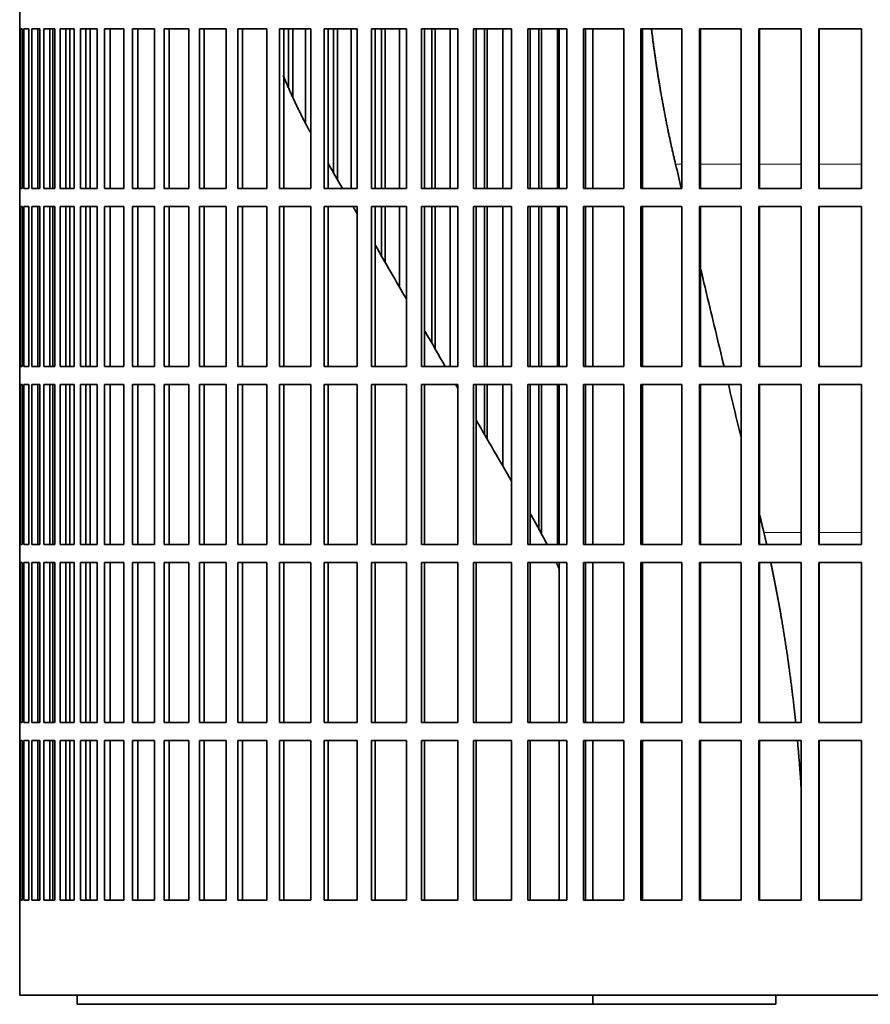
# Model space of a CAD drawing. Header units: millimetres. Extents: x 434 to 1326, y -2761 to 1974.
# Tile 19 of 33: x 949 to 1090, y -619 to -456. Entities that reach past the tile are written whole.
import ezdxf

# ---------------------------------------------------------------- set-up
doc = ezdxf.new("R2010")
doc.units = ezdxf.units.MM
doc.layers.add('VSI344-454_FILTR', color=7, linetype='Continuous')
doc.layers.add('VSI344-454_SUPPO', color=7, linetype='Continuous')

# ---------------------------------------------------------------- blocks, each defined once
blk = doc.blocks.new('SE3')
at = {"layer": 'VSI344-454_FILTR', "color": 7, "linetype": 'Continuous', "lineweight": 35}
for p, q in [((948.72, -454.1), (948.72, -457.1)), ((948.72, -457.1), (948.72, -457.1)), ((948.72, -483.6), (948.72, -457.1)), ((948.78, -483.6), (948.78, -457.1)), ((948.78, -457.1), (949.14, -457.1)), ((949.14, -483.6), (949.14, -457.1)), ((949.4, -483.6), (949.4, -457.1)), ((949.4, -457.1), (950.26, -457.1)), ((950.26, -483.6), (950.26, -457.1)), ((950.73, -483.6), (950.73, -457.1)), ((950.73, -457.1), (952.07, -457.1)), ((951.71, -483.6), (951.71, -457.1)), ((952.07, -483.6), (952.07, -457.1)), ((952.07, -483.6), (952.07, -457.1)), ((952.74, -483.6), (952.74, -457.1)), ((952.74, -457.1), (954.56, -457.1)), ((953.71, -483.6), (953.71, -457.1)), ((954.21, -483.6), (954.21, -457.1)), ((954.56, -483.6), (954.56, -457.1)), ((955.43, -483.6), (955.43, -457.1)), ((955.43, -457.1), (957.73, -457.1)), ((956.38, -483.6), (956.38, -457.1)), ((957.02, -483.6), (957.02, -457.1)), ((957.73, -483.6), (957.73, -457.1)), ((958.79, -483.6), (958.79, -457.1)), ((958.79, -457.1), (961.54, -457.1)), ((959.71, -483.6), (959.71, -457.1)), ((961.54, -483.6), (961.54, -457.1)), ((962.8, -483.6), (962.8, -457.1)), ((962.8, -457.1), (966, -457.1)), ((963.69, -483.6), (963.69, -457.1)), ((966, -483.6), (966, -457.1)), ((967.44, -483.6), (967.44, -457.1)), ((967.44, -457.1), (971.07, -457.1)), ((968.3, -483.6), (968.3, -457.1)), ((971.07, -483.6), (971.07, -457.1)), ((972.69, -483.6), (972.69, -457.1)), ((972.69, -457.1), (976.73, -457.1)), ((973.51, -483.6), (973.51, -457.1)), ((976.73, -483.6), (976.73, -457.1)), ((978.52, -483.6), (978.52, -457.1)), ((978.52, -457.1), (982.95, -457.1)), ((979.3, -483.6), (979.3, -457.1)), ((982.95, -483.6), (982.95, -457.1)), ((984.9, -483.6), (984.9, -457.1)), ((984.9, -457.1), (989.7, -457.1)), ((985.64, -483.6), (985.64, -457.1)), ((989.7, -483.6), (989.7, -457.1)), ((991.81, -457.1), (996.96, -457.1)), ((991.81, -483.6), (991.81, -457.1)), ((992.49, -483.6), (992.49, -457.1)), ((993.27, -466.72), (993.27, -457.1)), ((993.98, -468.44), (993.98, -457.1)), ((996.11, -472.6), (996.11, -457.1)), ((996.96, -483.6), (996.96, -457.1)), ((999.21, -457.1), (1004.67, -457.1)), ((999.21, -483.6), (999.21, -457.1)), ((999.84, -483.6), (999.84, -457.1)), ((1000.76, -481.04), (1000.76, -457.1)), ((1001.42, -482.18), (1001.42, -457.1)), ((1003.68, -483.6), (1003.68, -457.1)), ((1004.67, -483.6), (1004.67, -457.1)), ((1007.06, -457.1), (1012.82, -457.1)), ((1007.06, -483.6), (1007.06, -457.1)), ((1007.63, -483.6), (1007.63, -457.1)), ((1008.7, -483.6), (1008.7, -457.1)), ((1009.3, -483.6), (1009.3, -457.1)), ((1011.68, -483.6), (1011.68, -457.1)), ((1012.82, -483.6), (1012.82, -457.1)), ((1015.32, -457.1), (1021.35, -457.1)), ((1015.32, -483.6), (1015.32, -457.1)), ((1015.84, -483.6), (1015.84, -457.1)), ((1017.04, -483.6), (1017.04, -457.1)), ((1017.58, -483.6), (1017.58, -457.1)), ((1020.08, -483.6), (1020.08, -457.1)), ((1021.35, -483.6), (1021.35, -457.1)), ((1023.96, -457.1), (1030.23, -457.1)), ((1023.96, -483.6), (1023.96, -457.1)), ((1024.41, -483.6), (1024.41, -457.1)), ((1025.75, -483.6), (1025.75, -457.1)), ((1026.23, -483.6), (1026.23, -457.1)), ((1028.83, -483.6), (1028.83, -457.1)), ((1030.23, -483.6), (1030.23, -457.1)), ((1032.93, -457.1), (1039.41, -457.1)), ((1032.93, -483.6), (1032.93, -457.1)), ((1033.32, -483.6), (1033.32, -457.1)), ((1034.78, -483.6), (1034.78, -457.1)), ((1035.2, -483.6), (1035.2, -457.1)), ((1037.89, -483.6), (1037.89, -457.1)), ((1039.41, -483.6), (1039.41, -457.1)), ((1042.19, -457.1), (1048.84, -457.1)), ((1042.19, -483.6), (1042.19, -457.1)), ((1042.52, -483.6), (1042.52, -457.1)), ((1048.84, -483.6), (1048.84, -457.1)), ((1051.69, -457.1), (1058.49, -457.1)), ((1051.69, -483.6), (1051.69, -457.1)), ((1051.95, -483.6), (1051.95, -457.1)), ((1058.49, -483.6), (1058.49, -457.1)), ((1061.4, -457.1), (1068.3, -457.1)), ((1061.4, -483.6), (1061.4, -457.1)), ((1061.59, -483.6), (1061.59, -457.1)), ((1068.3, -483.6), (1068.3, -457.1)), ((1071.25, -457.1), (1078.23, -457.1)), ((1071.25, -483.6), (1071.25, -457.1)), ((1071.37, -483.6), (1071.37, -457.1)), ((1078.23, -483.6), (1078.23, -457.1)), ((1081.2, -457.1), (1088.23, -457.1)), ((1081.2, -483.6), (1081.2, -457.1)), ((1081.25, -483.6), (1081.25, -457.1)), ((1088.23, -483.6), (1088.23, -457.1)), ((948.72, -483.6), (948.72, -483.6)), ((948.72, -483.6), (948.72, -486.6)), ((948.78, -483.6), (949.14, -483.6)), ((949.4, -483.6), (950.26, -483.6)), ((950.73, -483.6), (952.07, -483.6)), ((952.74, -483.6), (954.56, -483.6)), ((955.43, -483.6), (957.73, -483.6)), ((958.79, -483.6), (961.54, -483.6)), ((962.8, -483.6), (966, -483.6)), ((967.44, -483.6), (971.07, -483.6)), ((972.69, -483.6), (976.73, -483.6)), ((978.52, -483.6), (982.95, -483.6)), ((984.9, -483.6), (989.7, -483.6)), ((991.81, -483.6), (996.96, -483.6)), ((999.21, -483.6), (1004.67, -483.6)), ((1007.06, -483.6), (1012.82, -483.6)), ((1015.32, -483.6), (1021.35, -483.6)), ((1023.96, -483.6), (1030.23, -483.6)), ((1032.93, -483.6), (1039.41, -483.6)), ((1042.19, -483.6), (1048.84, -483.6)), ((1051.69, -483.6), (1058.49, -483.6)), ((1061.4, -483.6), (1068.3, -483.6)), ((1071.25, -483.6), (1078.23, -483.6)), ((1081.2, -483.6), (1088.23, -483.6)), ((948.72, -486.6), (948.72, -486.6)), ((948.72, -513.1), (948.72, -486.6)), ((948.78, -513.1), (948.78, -486.6)), ((948.78, -486.6), (949.14, -486.6)), ((949.14, -513.1), (949.14, -486.6)), ((949.4, -513.1), (949.4, -486.6)), ((949.4, -486.6), (950.26, -486.6)), ((950.26, -513.1), (950.26, -486.6)), ((950.73, -513.1), (950.73, -486.6)), ((950.73, -486.6), (952.07, -486.6)), ((951.71, -513.1), (951.71, -486.6)), ((952.07, -513.1), (952.07, -486.6)), ((952.07, -513.1), (952.07, -486.6)), ((952.74, -513.1), (952.74, -486.6)), ((952.74, -486.6), (954.56, -486.6)), ((953.71, -513.1), (953.71, -486.6)), ((954.21, -513.1), (954.21, -486.6)), ((954.56, -513.1), (954.56, -486.6)), ((955.43, -513.1), (955.43, -486.6)), ((955.43, -486.6), (957.73, -486.6)), ((956.38, -513.1), (956.38, -486.6)), ((957.02, -513.1), (957.02, -486.6)), ((957.73, -513.1), (957.73, -486.6)), ((958.79, -513.1), (958.79, -486.6)), ((958.79, -486.6), (961.54, -486.6)), ((959.71, -513.1), (959.71, -486.6)), ((961.54, -513.1), (961.54, -486.6)), ((962.8, -513.1), (962.8, -486.6)), ((962.8, -486.6), (966, -486.6)), ((963.69, -513.1), (963.69, -486.6)), ((966, -513.1), (966, -486.6)), ((967.44, -513.1), (967.44, -486.6)), ((967.44, -486.6), (971.07, -486.6)), ((968.3, -513.1), (968.3, -486.6)), ((971.07, -513.1), (971.07, -486.6)), ((972.69, -513.1), (972.69, -486.6)), ((972.69, -486.6), (976.73, -486.6)), ((973.51, -513.1), (973.51, -486.6)), ((976.73, -513.1), (976.73, -486.6)), ((978.52, -513.1), (978.52, -486.6)), ((978.52, -486.6), (982.95, -486.6)), ((979.3, -513.1), (979.3, -486.6)), ((982.95, -513.1), (982.95, -486.6)), ((984.9, -513.1), (984.9, -486.6)), ((984.9, -486.6), (989.7, -486.6)), ((985.64, -513.1), (985.64, -486.6)), ((989.7, -513.1), (989.7, -486.6)), ((991.81, -486.6), (996.96, -486.6)), ((991.81, -513.1), (991.81, -486.6)), ((992.49, -513.1), (992.49, -486.6)), ((996.96, -513.1), (996.96, -486.6)), ((999.21, -486.6), (1004.67, -486.6)), ((999.21, -513.1), (999.21, -486.6)), ((999.84, -513.1), (999.84, -486.6)), ((1004.67, -513.1), (1004.67, -486.6)), ((1007.06, -486.6), (1012.82, -486.6)), ((1007.06, -513.1), (1007.06, -486.6)), ((1007.63, -513.1), (1007.63, -486.6)), ((1008.7, -494.79), (1008.7, -486.6)), ((1009.3, -495.83), (1009.3, -486.6)), ((1011.68, -499.96), (1011.68, -486.6)), ((1012.82, -513.1), (1012.82, -486.6)), ((1015.32, -486.6), (1021.35, -486.6)), ((1015.32, -513.1), (1015.32, -486.6)), ((1015.84, -513.1), (1015.84, -486.6)), ((1017.04, -509.24), (1017.04, -486.6)), ((1017.58, -510.18), (1017.58, -486.6)), ((1020.08, -513.1), (1020.08, -486.6)), ((1021.35, -513.1), (1021.35, -486.6)), ((1023.96, -486.6), (1030.23, -486.6)), ((1023.96, -513.1), (1023.96, -486.6)), ((1024.41, -513.1), (1024.41, -486.6)), ((1025.75, -513.1), (1025.75, -486.6)), ((1026.23, -513.1), (1026.23, -486.6)), ((1028.83, -513.1), (1028.83, -486.6)), ((1030.23, -513.1), (1030.23, -486.6)), ((1032.93, -486.6), (1039.41, -486.6)), ((1032.93, -513.1), (1032.93, -486.6)), ((1033.32, -513.1), (1033.32, -486.6)), ((1034.78, -513.1), (1034.78, -486.6)), ((1035.2, -513.1), (1035.2, -486.6)), ((1037.89, -513.1), (1037.89, -486.6)), ((1039.41, -513.1), (1039.41, -486.6)), ((1042.19, -486.6), (1048.84, -486.6)), ((1042.19, -513.1), (1042.19, -486.6)), ((1042.52, -513.1), (1042.52, -486.6)), ((1048.84, -513.1), (1048.84, -486.6)), ((1051.69, -486.6), (1058.49, -486.6)), ((1051.69, -513.1), (1051.69, -486.6)), ((1051.95, -513.1), (1051.95, -486.6)), ((1058.49, -513.1), (1058.49, -486.6)), ((1061.4, -486.6), (1068.3, -486.6)), ((1061.4, -513.1), (1061.4, -486.6)), ((1061.59, -513.1), (1061.59, -486.6)), ((1068.3, -513.1), (1068.3, -486.6)), ((1071.25, -486.6), (1078.23, -486.6)), ((1071.25, -513.1), (1071.25, -486.6)), ((1071.37, -513.1), (1071.37, -486.6)), ((1078.23, -513.1), (1078.23, -486.6)), ((1081.2, -486.6), (1088.23, -486.6)), ((1081.2, -513.1), (1081.2, -486.6)), ((1081.25, -513.1), (1081.25, -486.6)), ((1088.23, -513.1), (1088.23, -486.6)), ((948.72, -513.1), (948.72, -513.1)), ((948.72, -513.1), (948.72, -516.1)), ((948.78, -513.1), (949.14, -513.1)), ((949.4, -513.1), (950.26, -513.1)), ((950.73, -513.1), (952.07, -513.1)), ((952.74, -513.1), (954.56, -513.1)), ((955.43, -513.1), (957.73, -513.1)), ((958.79, -513.1), (961.54, -513.1)), ((962.8, -513.1), (966, -513.1)), ((967.44, -513.1), (971.07, -513.1)), ((972.69, -513.1), (976.73, -513.1)), ((978.52, -513.1), (982.95, -513.1)), ((984.9, -513.1), (989.7, -513.1)), ((991.81, -513.1), (996.96, -513.1)), ((999.21, -513.1), (1004.67, -513.1)), ((1007.06, -513.1), (1012.82, -513.1)), ((1015.32, -513.1), (1021.35, -513.1)), ((1023.96, -513.1), (1030.23, -513.1)), ((1032.93, -513.1), (1039.41, -513.1)), ((1042.19, -513.1), (1048.84, -513.1)), ((1051.69, -513.1), (1058.49, -513.1)), ((1061.4, -513.1), (1068.3, -513.1)), ((1071.25, -513.1), (1078.23, -513.1)), ((1081.2, -513.1), (1088.23, -513.1)), ((948.72, -516.1), (948.72, -516.1)), ((948.72, -542.6), (948.72, -516.1)), ((948.78, -542.6), (948.78, -516.1)), ((948.78, -516.1), (949.14, -516.1)), ((949.14, -542.6), (949.14, -516.1)), ((949.4, -542.6), (949.4, -516.1)), ((949.4, -516.1), (950.26, -516.1)), ((950.26, -542.6), (950.26, -516.1)), ((950.73, -542.6), (950.73, -516.1)), ((950.73, -516.1), (952.07, -516.1)), ((951.71, -542.6), (951.71, -516.1)), ((952.07, -542.6), (952.07, -516.1)), ((952.07, -542.6), (952.07, -516.1)), ((952.74, -542.6), (952.74, -516.1)), ((952.74, -516.1), (954.56, -516.1)), ((953.71, -542.6), (953.71, -516.1)), ((954.21, -542.6), (954.21, -516.1)), ((954.56, -542.6), (954.56, -516.1)), ((955.43, -542.6), (955.43, -516.1)), ((955.43, -516.1), (957.73, -516.1)), ((956.38, -542.6), (956.38, -516.1)), ((957.02, -542.6), (957.02, -516.1)), ((957.73, -542.6), (957.73, -516.1)), ((958.79, -542.6), (958.79, -516.1)), ((958.79, -516.1), (961.54, -516.1)), ((959.71, -542.6), (959.71, -516.1)), ((961.54, -542.6), (961.54, -516.1)), ((962.8, -542.6), (962.8, -516.1)), ((962.8, -516.1), (966, -516.1)), ((963.69, -542.6), (963.69, -516.1)), ((966, -542.6), (966, -516.1)), ((967.44, -542.6), (967.44, -516.1)), ((967.44, -516.1), (971.07, -516.1)), ((968.3, -542.6), (968.3, -516.1)), ((971.07, -542.6), (971.07, -516.1)), ((972.69, -542.6), (972.69, -516.1)), ((972.69, -516.1), (976.73, -516.1)), ((973.51, -542.6), (973.51, -516.1)), ((976.73, -542.6), (976.73, -516.1)), ((978.52, -542.6), (978.52, -516.1)), ((978.52, -516.1), (982.95, -516.1)), ((979.3, -542.6), (979.3, -516.1)), ((982.95, -542.6), (982.95, -516.1)), ((984.9, -542.6), (984.9, -516.1)), ((984.9, -516.1), (989.7, -516.1)), ((985.64, -542.6), (985.64, -516.1)), ((989.7, -542.6), (989.7, -516.1)), ((991.81, -516.1), (996.96, -516.1)), ((991.81, -542.6), (991.81, -516.1)), ((992.49, -542.6), (992.49, -516.1)), ((996.96, -542.6), (996.96, -516.1)), ((999.21, -516.1), (1004.67, -516.1)), ((999.21, -542.6), (999.21, -516.1)), ((999.84, -542.6), (999.84, -516.1)), ((1004.67, -542.6), (1004.67, -516.1)), ((1007.06, -516.1), (1012.82, -516.1)), ((1007.06, -542.6), (1007.06, -516.1)), ((1007.63, -542.6), (1007.63, -516.1)), ((1012.82, -542.6), (1012.82, -516.1)), ((1015.32, -516.1), (1021.35, -516.1)), ((1015.32, -542.6), (1015.32, -516.1)), ((1015.84, -542.6), (1015.84, -516.1)), ((1021.35, -542.6), (1021.35, -516.1)), ((1023.96, -516.1), (1030.23, -516.1)), ((1023.96, -542.6), (1023.96, -516.1)), ((1024.41, -542.6), (1024.41, -516.1)), ((1025.75, -524.33), (1025.75, -516.1)), ((1026.23, -525.17), (1026.23, -516.1)), ((1028.83, -529.66), (1028.83, -516.1)), ((1030.23, -542.6), (1030.23, -516.1)), ((1032.93, -516.1), (1039.41, -516.1)), ((1032.93, -542.6), (1032.93, -516.1)), ((1033.32, -542.6), (1033.32, -516.1)), ((1034.78, -540.25), (1034.78, -516.1)), ((1035.2, -541.07), (1035.2, -516.1)), ((1037.89, -542.6), (1037.89, -516.1)), ((1039.41, -542.6), (1039.41, -516.1)), ((1042.19, -516.1), (1048.84, -516.1)), ((1042.19, -542.6), (1042.19, -516.1)), ((1042.52, -542.6), (1042.52, -516.1)), ((1048.84, -542.6), (1048.84, -516.1)), ((1051.69, -516.1), (1058.49, -516.1)), ((1051.69, -542.6), (1051.69, -516.1)), ((1051.95, -542.6), (1051.95, -516.1)), ((1058.49, -542.6), (1058.49, -516.1)), ((1061.4, -516.1), (1068.3, -516.1)), ((1061.4, -542.6), (1061.4, -516.1)), ((1061.59, -542.6), (1061.59, -516.1)), ((1068.3, -542.6), (1068.3, -516.1)), ((1071.25, -516.1), (1078.23, -516.1)), ((1071.25, -542.6), (1071.25, -516.1)), ((1071.37, -542.6), (1071.37, -516.1)), ((1078.23, -542.6), (1078.23, -516.1)), ((1081.2, -516.1), (1088.23, -516.1)), ((1081.2, -542.6), (1081.2, -516.1)), ((1081.25, -542.6), (1081.25, -516.1)), ((1088.23, -542.6), (1088.23, -516.1)), ((948.72, -542.6), (948.72, -542.6)), ((948.72, -542.6), (948.72, -545.6)), ((948.78, -542.6), (949.14, -542.6)), ((949.4, -542.6), (950.26, -542.6)), ((950.73, -542.6), (952.07, -542.6)), ((952.74, -542.6), (954.56, -542.6)), ((955.43, -542.6), (957.73, -542.6)), ((958.79, -542.6), (961.54, -542.6)), ((962.8, -542.6), (966, -542.6)), ((967.44, -542.6), (971.07, -542.6)), ((972.69, -542.6), (976.73, -542.6)), ((978.52, -542.6), (982.95, -542.6)), ((984.9, -542.6), (989.7, -542.6)), ((991.81, -542.6), (996.96, -542.6)), ((999.21, -542.6), (1004.67, -542.6)), ((1007.06, -542.6), (1012.82, -542.6)), ((1015.32, -542.6), (1021.35, -542.6)), ((1023.96, -542.6), (1030.23, -542.6)), ((1032.93, -542.6), (1039.41, -542.6)), ((1042.19, -542.6), (1048.84, -542.6)), ((1051.69, -542.6), (1058.49, -542.6)), ((1061.4, -542.6), (1068.3, -542.6)), ((1071.25, -542.6), (1078.23, -542.6)), ((1081.2, -542.6), (1088.23, -542.6)), ((948.72, -545.6), (948.72, -545.6)), ((948.72, -572.1), (948.72, -545.6)), ((948.78, -572.1), (948.78, -545.6)), ((948.78, -545.6), (949.14, -545.6)), ((949.14, -572.1), (949.14, -545.6)), ((949.4, -572.1), (949.4, -545.6)), ((949.4, -545.6), (950.26, -545.6)), ((950.26, -572.1), (950.26, -545.6)), ((950.73, -572.1), (950.73, -545.6)), ((950.73, -545.6), (952.07, -545.6)), ((951.71, -572.1), (951.71, -545.6)), ((952.07, -572.1), (952.07, -545.6)), ((952.07, -572.1), (952.07, -545.6)), ((952.74, -572.1), (952.74, -545.6)), ((952.74, -545.6), (954.56, -545.6)), ((953.71, -572.1), (953.71, -545.6)), ((954.21, -572.1), (954.21, -545.6)), ((954.56, -572.1), (954.56, -545.6)), ((955.43, -572.1), (955.43, -545.6)), ((955.43, -545.6), (957.73, -545.6)), ((956.38, -572.1), (956.38, -545.6)), ((957.02, -572.1), (957.02, -545.6)), ((957.73, -572.1), (957.73, -545.6)), ((958.79, -572.1), (958.79, -545.6)), ((958.79, -545.6), (961.54, -545.6)), ((959.71, -572.1), (959.71, -545.6)), ((961.54, -572.1), (961.54, -545.6)), ((962.8, -572.1), (962.8, -545.6)), ((962.8, -545.6), (966, -545.6)), ((963.69, -572.1), (963.69, -545.6)), ((966, -572.1), (966, -545.6)), ((967.44, -572.1), (967.44, -545.6)), ((967.44, -545.6), (971.07, -545.6)), ((968.3, -572.1), (968.3, -545.6)), ((971.07, -572.1), (971.07, -545.6)), ((972.69, -572.1), (972.69, -545.6)), ((972.69, -545.6), (976.73, -545.6)), ((973.51, -572.1), (973.51, -545.6)), ((976.73, -572.1), (976.73, -545.6)), ((978.52, -572.1), (978.52, -545.6)), ((978.52, -545.6), (982.95, -545.6)), ((979.3, -572.1), (979.3, -545.6)), ((982.95, -572.1), (982.95, -545.6)), ((984.9, -572.1), (984.9, -545.6)), ((984.9, -545.6), (989.7, -545.6)), ((985.64, -572.1), (985.64, -545.6)), ((989.7, -572.1), (989.7, -545.6)), ((991.81, -545.6), (996.96, -545.6)), ((991.81, -572.1), (991.81, -545.6)), ((992.49, -572.1), (992.49, -545.6)), ((996.96, -572.1), (996.96, -545.6)), ((999.21, -545.6), (1004.67, -545.6)), ((999.21, -572.1), (999.21, -545.6)), ((999.84, -572.1), (999.84, -545.6)), ((1004.67, -572.1), (1004.67, -545.6)), ((1007.06, -545.6), (1012.82, -545.6)), ((1007.06, -572.1), (1007.06, -545.6)), ((1007.63, -572.1), (1007.63, -545.6)), ((1012.82, -572.1), (1012.82, -545.6)), ((1015.32, -545.6), (1021.35, -545.6)), ((1015.32, -572.1), (1015.32, -545.6)), ((1015.84, -572.1), (1015.84, -545.6)), ((1021.35, -572.1), (1021.35, -545.6)), ((1023.96, -545.6), (1030.23, -545.6)), ((1023.96, -572.1), (1023.96, -545.6)), ((1024.41, -572.1), (1024.41, -545.6)), ((1030.23, -572.1), (1030.23, -545.6)), ((1032.93, -545.6), (1039.41, -545.6)), ((1032.93, -572.1), (1032.93, -545.6)), ((1033.32, -572.1), (1033.32, -545.6)), ((1039.41, -572.1), (1039.41, -545.6)), ((1042.19, -545.6), (1048.84, -545.6)), ((1042.19, -572.1), (1042.19, -545.6)), ((1042.52, -572.1), (1042.52, -545.6)), ((1048.84, -572.1), (1048.84, -545.6)), ((1051.69, -545.6), (1058.49, -545.6)), ((1051.69, -572.1), (1051.69, -545.6)), ((1051.95, -572.1), (1051.95, -545.6)), ((1058.49, -572.1), (1058.49, -545.6)), ((1061.4, -545.6), (1068.3, -545.6)), ((1061.4, -572.1), (1061.4, -545.6)), ((1061.59, -572.1), (1061.59, -545.6)), ((1068.3, -572.1), (1068.3, -545.6)), ((1071.25, -545.6), (1078.23, -545.6)), ((1071.25, -572.1), (1071.25, -545.6)), ((1071.37, -572.1), (1071.37, -545.6)), ((1078.23, -572.1), (1078.23, -545.6)), ((1081.2, -545.6), (1088.23, -545.6)), ((1081.2, -572.1), (1081.2, -545.6)), ((1081.25, -572.1), (1081.25, -545.6)), ((1088.23, -572.1), (1088.23, -545.6)), ((948.72, -572.1), (948.72, -572.1)), ((948.72, -572.1), (948.72, -575.1)), ((948.78, -572.1), (949.14, -572.1)), ((949.4, -572.1), (950.26, -572.1)), ((950.73, -572.1), (952.07, -572.1)), ((952.74, -572.1), (954.56, -572.1)), ((955.43, -572.1), (957.73, -572.1)), ((958.79, -572.1), (961.54, -572.1)), ((962.8, -572.1), (966, -572.1)), ((967.44, -572.1), (971.07, -572.1)), ((972.69, -572.1), (976.73, -572.1)), ((978.52, -572.1), (982.95, -572.1)), ((984.9, -572.1), (989.7, -572.1)), ((991.81, -572.1), (996.96, -572.1)), ((999.21, -572.1), (1004.67, -572.1)), ((1007.06, -572.1), (1012.82, -572.1)), ((1015.32, -572.1), (1021.35, -572.1)), ((1023.96, -572.1), (1030.23, -572.1)), ((1032.93, -572.1), (1039.41, -572.1)), ((1042.19, -572.1), (1048.84, -572.1)), ((1051.69, -572.1), (1058.49, -572.1)), ((1061.4, -572.1), (1068.3, -572.1)), ((1071.25, -572.1), (1078.23, -572.1)), ((1081.2, -572.1), (1088.23, -572.1)), ((948.72, -575.1), (948.72, -575.1)), ((948.72, -601.6), (948.72, -575.1)), ((948.78, -601.6), (948.78, -575.1)), ((948.78, -575.1), (949.14, -575.1)), ((949.14, -601.6), (949.14, -575.1)), ((949.4, -601.6), (949.4, -575.1)), ((949.4, -575.1), (950.26, -575.1)), ((950.26, -601.6), (950.26, -575.1)), ((950.73, -601.6), (950.73, -575.1)), ((950.73, -575.1), (952.07, -575.1)), ((951.71, -601.6), (951.71, -575.1)), ((952.07, -601.6), (952.07, -575.1)), ((952.07, -601.6), (952.07, -575.1)), ((952.74, -601.6), (952.74, -575.1)), ((952.74, -575.1), (954.56, -575.1)), ((953.71, -601.6), (953.71, -575.1)), ((954.21, -601.6), (954.21, -575.1)), ((954.56, -601.6), (954.56, -575.1)), ((955.43, -601.6), (955.43, -575.1)), ((955.43, -575.1), (957.73, -575.1)), ((956.38, -601.6), (956.38, -575.1)), ((957.02, -601.6), (957.02, -575.1)), ((957.73, -601.6), (957.73, -575.1)), ((958.79, -601.6), (958.79, -575.1)), ((958.79, -575.1), (961.54, -575.1)), ((959.71, -601.6), (959.71, -575.1)), ((961.54, -601.6), (961.54, -575.1)), ((962.8, -601.6), (962.8, -575.1)), ((962.8, -575.1), (966, -575.1)), ((963.69, -601.6), (963.69, -575.1)), ((966, -601.6), (966, -575.1)), ((967.44, -601.6), (967.44, -575.1)), ((967.44, -575.1), (971.07, -575.1)), ((968.3, -601.6), (968.3, -575.1)), ((971.07, -601.6), (971.07, -575.1)), ((972.69, -601.6), (972.69, -575.1)), ((972.69, -575.1), (976.73, -575.1)), ((973.51, -601.6), (973.51, -575.1)), ((976.73, -601.6), (976.73, -575.1)), ((978.52, -601.6), (978.52, -575.1)), ((978.52, -575.1), (982.95, -575.1)), ((979.3, -601.6), (979.3, -575.1)), ((982.95, -601.6), (982.95, -575.1)), ((984.9, -601.6), (984.9, -575.1)), ((984.9, -575.1), (989.7, -575.1)), ((985.64, -601.6), (985.64, -575.1)), ((989.7, -601.6), (989.7, -575.1)), ((991.81, -601.6), (991.81, -575.1)), ((991.81, -575.1), (996.96, -575.1)), ((992.49, -601.6), (992.49, -575.1)), ((996.96, -601.6), (996.96, -575.1)), ((999.21, -575.1), (1004.67, -575.1)), ((999.21, -601.6), (999.21, -575.1)), ((999.84, -601.6), (999.84, -575.1)), ((1004.67, -601.6), (1004.67, -575.1)), ((1007.06, -575.1), (1012.82, -575.1)), ((1007.06, -601.6), (1007.06, -575.1)), ((1007.63, -601.6), (1007.63, -575.1)), ((1012.82, -601.6), (1012.82, -575.1)), ((1015.32, -575.1), (1021.35, -575.1)), ((1015.32, -601.6), (1015.32, -575.1)), ((1015.84, -601.6), (1015.84, -575.1)), ((1021.35, -601.6), (1021.35, -575.1)), ((1023.96, -575.1), (1030.23, -575.1)), ((1023.96, -601.6), (1023.96, -575.1)), ((1024.41, -601.6), (1024.41, -575.1)), ((1030.23, -601.6), (1030.23, -575.1)), ((1032.93, -575.1), (1039.41, -575.1)), ((1032.93, -601.6), (1032.93, -575.1)), ((1033.32, -601.6), (1033.32, -575.1)), ((1039.41, -601.6), (1039.41, -575.1)), ((1042.19, -575.1), (1048.84, -575.1)), ((1042.19, -601.6), (1042.19, -575.1)), ((1042.52, -601.6), (1042.52, -575.1)), ((1048.84, -601.6), (1048.84, -575.1)), ((1051.69, -575.1), (1058.49, -575.1)), ((1051.69, -601.6), (1051.69, -575.1)), ((1051.95, -601.6), (1051.95, -575.1)), ((1058.49, -601.6), (1058.49, -575.1)), ((1061.4, -575.1), (1068.3, -575.1)), ((1061.4, -601.6), (1061.4, -575.1)), ((1061.59, -601.6), (1061.59, -575.1)), ((1068.3, -601.6), (1068.3, -575.1)), ((1071.25, -575.1), (1078.23, -575.1)), ((1071.25, -601.6), (1071.25, -575.1)), ((1071.37, -601.6), (1071.37, -575.1)), ((1078.23, -601.6), (1078.23, -575.1)), ((1081.2, -575.1), (1088.23, -575.1)), ((1081.2, -601.6), (1081.2, -575.1)), ((1081.25, -601.6), (1081.25, -575.1)), ((1088.23, -601.6), (1088.23, -575.1)), ((948.72, -601.6), (948.72, -601.6)), ((948.72, -601.6), (948.72, -617.35)), ((948.78, -601.6), (949.14, -601.6)), ((949.4, -601.6), (950.26, -601.6)), ((950.73, -601.6), (952.07, -601.6)), ((952.74, -601.6), (954.56, -601.6)), ((955.43, -601.6), (957.73, -601.6)), ((958.79, -601.6), (961.54, -601.6)), ((962.8, -601.6), (966, -601.6)), ((967.44, -601.6), (971.07, -601.6)), ((972.69, -601.6), (976.73, -601.6)), ((978.52, -601.6), (982.95, -601.6)), ((984.9, -601.6), (989.7, -601.6)), ((991.81, -601.6), (996.96, -601.6)), ((999.21, -601.6), (1004.67, -601.6)), ((1007.06, -601.6), (1012.82, -601.6)), ((1015.32, -601.6), (1021.35, -601.6)), ((1023.96, -601.6), (1030.23, -601.6)), ((1032.93, -601.6), (1039.41, -601.6)), ((1042.19, -601.6), (1048.84, -601.6)), ((1051.69, -601.6), (1058.49, -601.6)), ((1061.4, -601.6), (1068.3, -601.6)), ((1071.25, -601.6), (1078.23, -601.6)), ((1081.2, -601.6), (1088.23, -601.6)), ((948.72, -617.35), (1227.53, -617.35))]:
    blk.add_line(p, q, dxfattribs=at)
at = {"layer": 'VSI344-454_SUPPO', "color": 7, "linetype": 'Continuous', "lineweight": 35}
for p, q in [((960.38, -483.6), (960.38, -457.1)), ((1038.15, -483.6), (1038.15, -457.1)), ((1043.75, -483.6), (1043.75, -457.1)), ((960.38, -513.1), (960.38, -486.6)), ((1038.15, -513.1), (1038.15, -486.6)), ((1043.75, -513.1), (1043.75, -486.6)), ((960.38, -542.6), (960.38, -516.1)), ((1038.15, -542.6), (1038.15, -516.1)), ((1043.75, -542.6), (1043.75, -516.1)), ((960.38, -572.1), (960.38, -545.6)), ((1038.15, -572.1), (1038.15, -545.6)), ((1043.75, -572.1), (1043.75, -545.6)), ((960.38, -601.6), (960.38, -575.1)), ((1038.15, -601.6), (1038.15, -575.1)), ((1043.75, -601.6), (1043.75, -575.1)), ((958.22, -618.85), (958.22, -617.35)), ((1043.75, -618.85), (1043.75, -617.35)), ((1074.05, -617.35), (1074.05, -618.85)), ((958.22, -618.85), (1043.75, -618.85)), ((1043.75, -618.85), (1074.05, -618.85))]:
    blk.add_line(p, q, dxfattribs=at)
at = {"layer": 'VSI344-454_SUPPO', "color": 4, "linetype": 'Continuous', "lineweight": 9}
for p, q in [((1057.43, -479.54), (1058.49, -479.54)), ((1061.59, -479.54), (1068.3, -479.54)), ((1071.37, -479.54), (1078.23, -479.54)), ((1081.25, -479.54), (1088.23, -479.54)), ((1078.23, -540.64), (1072.08, -540.64)), ((1088.23, -540.64), (1081.25, -540.64))]:
    blk.add_line(p, q, dxfattribs=at)
at = {"layer": 'VSI344-454_SUPPO', "color": 7, "linetype": 'Continuous', "lineweight": 35}
for points, degree, knots in [([(1057.43, -479.54), (1056.01, -473.61), (1054.92, -467.23), (1054.07, -462.27), (1053.44, -457.13)], 2, [0, 0, 0, 0.25, 0.25, 0.4436241, 0.4436241, 0.4436241]), ([(1065.47, -513.1), (1064.52, -509.13), (1063.23, -503.75), (1061.92, -498.26), (1061.59, -496.89)], 3, [0.4707547, 0.4707547, 0.4707547, 0.4707547, 0.6666667, 0.7318485, 0.7318485, 0.7318485, 0.7318485]), ([(1019.27, -513.1), (1018.15, -511.17), (1017.01, -509.19), (1015.87, -507.21), (1015.84, -507.16)], 3, [0.40504609, 0.40504609, 0.40504609, 0.40504609, 0.5, 0.5025164, 0.5025164, 0.5025164, 0.5025164]), ([(1068.3, -524.89), (1068.02, -523.72), (1067.32, -520.81), (1066.62, -517.86), (1066.19, -516.1)], 3, [0.2737146, 0.2737146, 0.2737146, 0.2737146, 0.3333333, 0.4212192, 0.4212192, 0.4212192, 0.4212192]), ([(1077.34, -572.08), (1077.25, -571.13), (1077.14, -570.19), (1076.28, -562.4), (1075.01, -554.96), (1074.19, -550.14), (1073.2, -545.53)], 2, [0.4697381, 0.4697381, 0.4697381, 0.5, 0.5, 0.75, 0.75, 0.9125116, 0.9125116, 0.9125116])]:
    blk.add_open_spline(points, degree=degree, knots=knots, dxfattribs=at)
for points, degree in [([(996.89, -474.28), (994.4, -469.71), (992.41, -464.88)], 2), ([(1002.23, -483.6), (1001.44, -482.21), (1000.64, -480.83), (999.84, -479.44)], 3), ([(1058.4, -483.6), (1058.08, -482.25), (1057.76, -480.9), (1057.43, -479.54)], 3), ([(1004.67, -487.82), (1004.44, -487.41), (1004.2, -487.01), (1003.97, -486.6)], 3), ([(1012.82, -501.93), (1011.1, -498.95), (1009.37, -495.95), (1007.63, -492.94)], 3), ([(1021.35, -516.71), (1021.23, -516.5), (1021.11, -516.3), (1021, -516.1)], 3), ([(1030.23, -532.08), (1028.3, -528.74), (1026.36, -525.39), (1024.41, -522.01)], 3), ([(1033.33, -537.46), (1033.33, -537.45), (1033.32, -537.45), (1033.32, -537.44)], 3), ([(1036.1, -542.53), (1034.78, -539.96), (1033.33, -537.46)], 2), ([(1072.08, -540.64), (1071.85, -539.65), (1071.61, -538.66), (1071.37, -537.67)], 3), ([(1072.53, -542.55), (1072.31, -541.59), (1072.08, -540.64)], 2), ([(1038.18, -546.73), (1037.9, -546.14), (1037.62, -545.56)], 2), ([(1078.26, -583.08), (1078, -579.04), (1077.64, -575.07)], 2)]:
    blk.add_open_spline(points, degree=degree, dxfattribs=at)

msp = doc.modelspace()

# ---------------------------------------------------------------- block references
msp.add_blockref('SE3', (0, 0))

doc.saveas('drawing.dxf')
